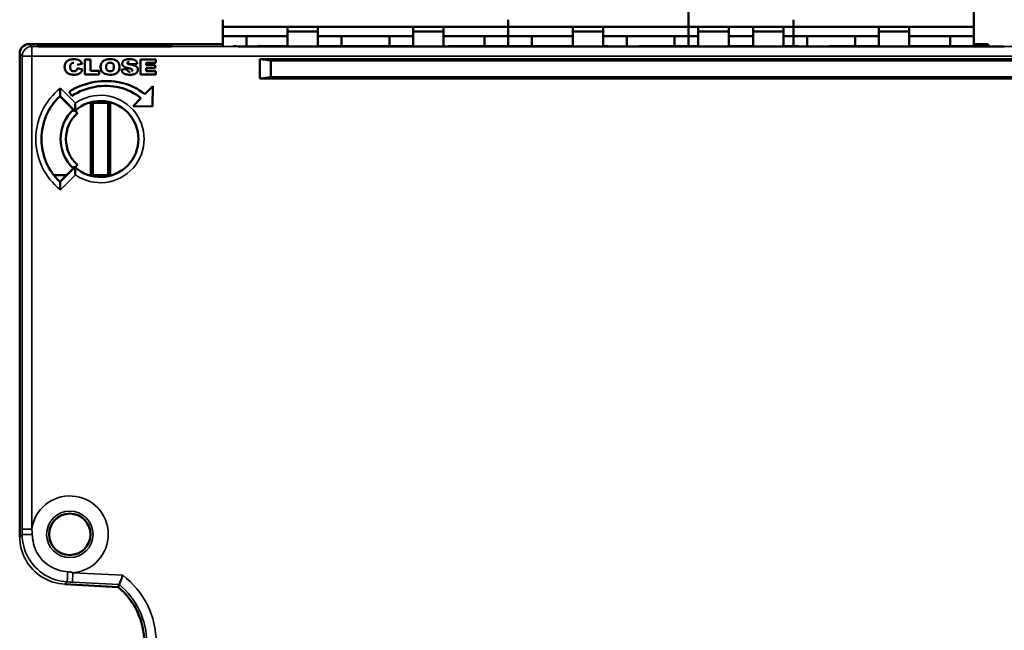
# Model space of a CAD drawing. Header units: millimetres. Extents: x 0 to 420, y 0 to 297.
# Tile 14 of 18: x 241 to 292, y 207 to 239. Entities that reach past the tile are written whole.
import ezdxf

# ---------------------------------------------------------------- set-up
doc = ezdxf.new("R2010")
doc.units = ezdxf.units.MM
doc.layers.add('Visibile (ISO)', color=7, linetype='Continuous', lineweight=50)
doc.layers.add('Visibile sottile (ISO)', color=7, linetype='Continuous', lineweight=35)

msp = doc.modelspace()

# ---------------------------------------------------------------- linework, layer by layer
at = {"layer": 'Visibile (ISO)'}
for p, q in [((275.721, 239.442), (275.721, 240.042)), ((290.721, 239.442), (290.721, 240.042)), ((251.234, 239.442), (251.234, 239.072)), ((266.234, 239.442), (266.234, 239.072)), ((266.234, 239.442), (266.234, 239.072)), ((275.721, 239.442), (275.721, 239.072)), ((281.234, 239.442), (281.234, 239.072)), ((290.721, 239.442), (290.721, 239.072)), ((266.234, 239.072), (251.234, 239.072)), ((251.234, 239.072), (251.234, 238.572)), ((254.634, 239.072), (254.634, 239.04)), ((254.634, 238.815), (254.634, 239.04)), ((254.634, 238.815), (254.634, 238.037)), ((254.634, 238.815), (256.234, 238.815)), ((256.234, 239.072), (256.234, 239.04)), ((256.234, 238.815), (256.234, 239.04)), ((256.234, 238.815), (256.234, 238.037)), ((261.234, 239.072), (261.234, 239.04)), ((261.234, 238.815), (261.234, 239.04)), ((261.234, 238.815), (261.234, 238.037)), ((261.234, 238.815), (262.834, 238.815)), ((262.834, 239.072), (262.834, 239.04)), ((262.834, 238.815), (262.834, 239.04)), ((262.834, 238.815), (262.834, 238.037)), ((266.234, 239.072), (266.234, 238.572)), ((281.234, 239.072), (266.234, 239.072)), ((266.234, 239.072), (266.234, 238.572)), ((269.634, 239.072), (269.634, 239.04)), ((269.634, 238.815), (269.634, 239.04)), ((269.634, 238.815), (269.634, 238.037)), ((269.634, 238.815), (271.234, 238.815)), ((271.234, 239.072), (271.234, 239.04)), ((271.234, 238.815), (271.234, 239.04)), ((271.234, 238.815), (271.234, 238.037)), ((290.721, 239.072), (275.721, 239.072)), ((275.721, 239.072), (275.721, 238.572)), ((276.234, 239.072), (276.234, 239.04)), ((276.234, 238.815), (276.234, 239.04)), ((276.234, 238.815), (276.234, 238.037)), ((276.234, 238.815), (277.834, 238.815)), ((277.834, 239.072), (277.834, 239.04)), ((277.834, 238.815), (277.834, 239.04)), ((277.834, 238.815), (277.834, 238.037)), ((279.121, 239.072), (279.121, 239.04)), ((279.121, 238.815), (279.121, 239.04)), ((279.121, 238.815), (279.121, 238.037)), ((279.121, 238.815), (280.721, 238.815)), ((280.721, 239.072), (280.721, 239.04)), ((280.721, 238.815), (280.721, 239.04)), ((280.721, 238.815), (280.721, 238.037)), ((281.234, 239.072), (281.234, 238.572)), ((285.721, 239.072), (285.721, 239.04)), ((285.721, 238.815), (285.721, 239.04)), ((285.721, 238.815), (285.721, 238.037)), ((285.721, 238.815), (287.321, 238.815)), ((287.321, 239.072), (287.321, 239.04)), ((287.321, 238.815), (287.321, 239.04)), ((287.321, 238.815), (287.321, 238.037)), ((290.721, 239.072), (290.721, 238.572)), ((251.234, 238.572), (251.234, 238.073)), ((252.479, 238.572), (251.234, 238.572)), ((252.479, 238.572), (252.479, 238.037)), ((254.634, 238.572), (252.479, 238.572)), ((256.234, 238.572), (257.479, 238.572)), ((257.479, 238.572), (259.989, 238.572)), ((257.479, 238.073), (257.479, 238.572)), ((259.989, 238.572), (261.234, 238.572)), ((259.989, 238.572), (259.989, 238.073)), ((262.834, 238.572), (264.989, 238.572)), ((264.989, 238.572), (266.234, 238.572)), ((264.989, 238.073), (264.989, 238.572)), ((266.234, 238.073), (266.234, 238.572)), ((266.234, 238.572), (266.234, 238.073)), ((267.479, 238.572), (266.234, 238.572)), ((267.479, 238.572), (267.479, 238.073)), ((269.634, 238.572), (267.479, 238.572)), ((271.234, 238.572), (272.479, 238.572)), ((272.479, 238.572), (274.989, 238.572)), ((272.479, 238.037), (272.479, 238.572)), ((274.989, 238.572), (276.234, 238.572)), ((274.989, 238.572), (274.989, 238.073)), ((275.721, 238.572), (275.721, 238.073)), ((276.234, 238.572), (275.721, 238.572)), ((279.121, 238.572), (277.834, 238.572)), ((277.834, 238.572), (279.121, 238.572)), ((280.721, 238.572), (281.966, 238.572)), ((280.721, 238.572), (281.234, 238.572)), ((281.234, 238.073), (281.234, 238.572)), ((281.966, 238.572), (284.476, 238.572)), ((281.966, 238.037), (281.966, 238.572)), ((284.476, 238.572), (285.721, 238.572)), ((284.476, 238.572), (284.476, 238.073)), ((287.321, 238.572), (289.476, 238.572)), ((289.476, 238.572), (290.721, 238.572)), ((289.476, 238.073), (289.476, 238.572)), ((290.721, 238.073), (290.721, 238.572)), ((240.549, 212.226), (240.549, 237.658)), ((241.049, 238.158), (251.234, 238.158)), ((241.522, 238.034), (241.521, 238.088)), ((241.521, 238.088), (248.529, 238.088)), ((241.522, 238.034), (248.528, 238.034)), ((248.529, 238.088), (248.528, 238.034)), ((251.794, 238.044), (251.794, 238.073)), ((252.594, 238.037), (292.324, 238.037)), ((253.076, 238.052), (253.076, 238.079)), ((253.174, 238.051), (254.634, 238.051)), ((256.234, 238.051), (261.234, 238.051)), ((263.113, 238.052), (263.113, 238.079)), ((263.294, 238.051), (269.634, 238.051)), ((271.234, 238.051), (271.294, 238.051)), ((271.476, 238.052), (271.476, 238.073)), ((273.113, 238.052), (273.113, 238.079)), ((273.294, 238.051), (276.234, 238.051)), ((277.834, 238.051), (279.121, 238.051)), ((280.721, 238.051), (281.294, 238.051)), ((281.476, 238.052), (281.476, 238.073)), ((283.113, 238.052), (283.113, 238.079)), ((283.294, 238.051), (285.721, 238.051)), ((287.321, 238.051), (291.294, 238.051)), ((290.721, 238.158), (291.476, 238.158)), ((291.476, 238.052), (291.476, 238.157)), ((243.975, 237.355), (243.975, 236.555)), ((244.267, 237.355), (243.975, 237.355)), ((244.267, 236.75), (244.267, 237.355)), ((246.907, 237.355), (246.907, 236.555)), ((247.701, 237.355), (246.907, 237.355)), ((247.199, 237.17), (247.701, 237.17)), ((247.199, 237.052), (247.199, 237.17)), ((247.701, 237.17), (247.701, 237.355)), ((253.179, 237.362), (253.179, 236.355)), ((317.41, 237.362), (253.179, 237.362)), ((253.179, 237.362), (253.756, 237.292)), ((253.756, 237.292), (316.832, 237.292)), ((253.756, 237.292), (253.756, 236.425)), ((243.835, 237.118), (243.578, 237.072)), ((243.59, 236.886), (243.847, 236.821)), ((244.734, 236.75), (244.267, 236.75)), ((244.734, 236.555), (244.734, 236.75)), ((246.194, 236.838), (245.902, 236.823)), ((246.23, 237.101), (246.731, 237.125)), ((247.666, 237.052), (247.199, 237.052)), ((247.199, 236.886), (247.666, 236.886)), ((247.199, 236.74), (247.199, 236.886)), ((247.712, 236.74), (247.199, 236.74)), ((247.666, 236.886), (247.666, 237.052)), ((247.712, 236.555), (247.712, 236.74)), ((243.975, 236.555), (244.734, 236.555)), ((246.907, 236.555), (247.712, 236.555)), ((253.179, 236.355), (253.756, 236.425)), ((317.41, 236.355), (253.179, 236.355)), ((253.756, 236.425), (316.832, 236.425)), ((243.146, 235.648), (243.291, 235.431)), ((247.548, 235.936), (247.135, 235.52)), ((247.529, 234.876), (247.548, 235.936)), ((242.674, 235.423), (243.453, 234.645)), ((243.434, 234.651), (242.738, 235.346)), ((244.289, 235.062), (244.289, 231.262)), ((245.299, 235.062), (244.289, 235.062)), ((244.394, 231.262), (244.394, 235.062)), ((245.194, 231.262), (245.194, 235.062)), ((245.299, 235.062), (245.299, 231.262)), ((246.927, 235.31), (246.516, 234.894)), ((243.453, 234.661), (243.453, 234.661)), ((243.461, 234.653), (243.593, 234.521)), ((246.516, 234.894), (247.529, 234.876)), ((243.453, 231.679), (242.674, 230.9)), ((242.738, 230.977), (243.434, 231.673)), ((243.453, 231.663), (243.453, 231.663)), ((243.593, 231.802), (243.461, 231.671)), ((242.345, 231.262), (243.023, 231.262)), ((244.289, 231.262), (245.299, 231.262)), ((242.918, 209.729), (245.733, 209.582))]:
    msp.add_line(p, q, dxfattribs=at)
at = {"layer": 'Visibile (ISO)', "flags": 128}
for points in [[(253.076, 238.052), (253.077, 238.052), (253.077, 238.052), (253.078, 238.052), (253.08, 238.052), (253.081, 238.052), (253.083, 238.052), (253.086, 238.052), (253.088, 238.052), (253.091, 238.052), (253.095, 238.052), (253.099, 238.052), (253.103, 238.052), (253.107, 238.052), (253.112, 238.051), (253.117, 238.051), (253.122, 238.051), (253.128, 238.051), (253.134, 238.051), (253.14, 238.051), (253.146, 238.051), (253.153, 238.051), (253.16, 238.051), (253.167, 238.051), (253.174, 238.051)], [(263.113, 238.052), (263.113, 238.052), (263.115, 238.052), (263.117, 238.052), (263.119, 238.052), (263.123, 238.052), (263.127, 238.052), (263.132, 238.052), (263.138, 238.052), (263.144, 238.052), (263.151, 238.052), (263.158, 238.051), (263.167, 238.051), (263.175, 238.051), (263.184, 238.051), (263.194, 238.051), (263.204, 238.051), (263.214, 238.051), (263.225, 238.051), (263.236, 238.051), (263.247, 238.051), (263.259, 238.051), (263.271, 238.051), (263.282, 238.051), (263.294, 238.051)], [(271.294, 238.051), (271.306, 238.051), (271.318, 238.051), (271.33, 238.051), (271.341, 238.051), (271.352, 238.051), (271.363, 238.051), (271.374, 238.051), (271.385, 238.051), (271.395, 238.051), (271.404, 238.051), (271.413, 238.051), (271.422, 238.051), (271.43, 238.051), (271.438, 238.052), (271.445, 238.052), (271.451, 238.052), (271.457, 238.052), (271.462, 238.052), (271.466, 238.052), (271.469, 238.052), (271.472, 238.052), (271.474, 238.052), (271.475, 238.052), (271.476, 238.052)], [(273.113, 238.052), (273.113, 238.052), (273.115, 238.052), (273.117, 238.052), (273.119, 238.052), (273.123, 238.052), (273.127, 238.052), (273.132, 238.052), (273.138, 238.052), (273.144, 238.052), (273.151, 238.052), (273.158, 238.051), (273.167, 238.051), (273.175, 238.051), (273.184, 238.051), (273.194, 238.051), (273.204, 238.051), (273.214, 238.051), (273.225, 238.051), (273.236, 238.051), (273.247, 238.051), (273.259, 238.051), (273.271, 238.051), (273.282, 238.051), (273.294, 238.051)], [(281.294, 238.051), (281.306, 238.051), (281.318, 238.051), (281.33, 238.051), (281.341, 238.051), (281.352, 238.051), (281.363, 238.051), (281.374, 238.051), (281.385, 238.051), (281.395, 238.051), (281.404, 238.051), (281.413, 238.051), (281.422, 238.051), (281.43, 238.051), (281.438, 238.052), (281.445, 238.052), (281.451, 238.052), (281.457, 238.052), (281.462, 238.052), (281.466, 238.052), (281.469, 238.052), (281.472, 238.052), (281.474, 238.052), (281.475, 238.052), (281.476, 238.052)], [(283.113, 238.052), (283.113, 238.052), (283.115, 238.052), (283.117, 238.052), (283.119, 238.052), (283.123, 238.052), (283.127, 238.052), (283.132, 238.052), (283.138, 238.052), (283.144, 238.052), (283.151, 238.052), (283.158, 238.051), (283.167, 238.051), (283.175, 238.051), (283.184, 238.051), (283.194, 238.051), (283.204, 238.051), (283.214, 238.051), (283.225, 238.051), (283.236, 238.051), (283.247, 238.051), (283.259, 238.051), (283.271, 238.051), (283.282, 238.051), (283.294, 238.051)], [(291.294, 238.051), (291.306, 238.051), (291.318, 238.051), (291.33, 238.051), (291.341, 238.051), (291.352, 238.051), (291.363, 238.051), (291.374, 238.051), (291.385, 238.051), (291.395, 238.051), (291.404, 238.051), (291.413, 238.051), (291.422, 238.051), (291.43, 238.051), (291.438, 238.052), (291.445, 238.052), (291.451, 238.052), (291.457, 238.052), (291.462, 238.052), (291.466, 238.052), (291.469, 238.052), (291.472, 238.052), (291.474, 238.052), (291.475, 238.052), (291.476, 238.052)], [(243.156, 236.582), (243.129, 236.593), (243.103, 236.607), (243.078, 236.622), (243.054, 236.64), (243.032, 236.661), (243.01, 236.683), (242.989, 236.708), (242.97, 236.735), (242.954, 236.763), (242.94, 236.794), (242.929, 236.827), (242.921, 236.862), (242.915, 236.899), (242.913, 236.938), (242.913, 236.979), (242.916, 237.018), (242.921, 237.055), (242.93, 237.09), (242.941, 237.123), (242.955, 237.154), (242.972, 237.183), (242.991, 237.21), (243.014, 237.235), (243.039, 237.259)], [(243.039, 237.259), (243.049, 237.267), (243.06, 237.275), (243.072, 237.283), (243.084, 237.291), (243.096, 237.298), (243.108, 237.305), (243.121, 237.311), (243.135, 237.317), (243.148, 237.323), (243.162, 237.328), (243.177, 237.333), (243.191, 237.338), (243.207, 237.342), (243.222, 237.346), (243.238, 237.349), (243.254, 237.352), (243.271, 237.355), (243.287, 237.358), (243.305, 237.36), (243.322, 237.361), (243.34, 237.363), (243.359, 237.364), (243.377, 237.364), (243.396, 237.365)], [(243.404, 237.179), (243.381, 237.178), (243.359, 237.176), (243.339, 237.171), (243.32, 237.165), (243.302, 237.157), (243.286, 237.148), (243.27, 237.137), (243.256, 237.124), (243.244, 237.11), (243.232, 237.093), (243.223, 237.074), (243.216, 237.052), (243.21, 237.028), (243.207, 237.002), (243.205, 236.973), (243.205, 236.943), (243.206, 236.914), (243.209, 236.888), (243.213, 236.864), (243.218, 236.842), (243.225, 236.823), (243.233, 236.806), (243.243, 236.791), (243.254, 236.779)], [(243.396, 237.365), (243.426, 237.364), (243.455, 237.363), (243.483, 237.361), (243.509, 237.357), (243.535, 237.354), (243.559, 237.349), (243.582, 237.343), (243.605, 237.337), (243.626, 237.33), (243.646, 237.322), (243.664, 237.313), (243.682, 237.303), (243.699, 237.293), (243.715, 237.281), (243.73, 237.269), (243.745, 237.256), (243.759, 237.241), (243.772, 237.226), (243.784, 237.211), (243.796, 237.194), (243.807, 237.176), (243.817, 237.158), (243.826, 237.138), (243.835, 237.118)], [(245.299, 237.365), (245.247, 237.363), (245.198, 237.359), (245.152, 237.352), (245.108, 237.342), (245.067, 237.329), (245.029, 237.314), (244.993, 237.296), (244.96, 237.275), (244.93, 237.251), (244.902, 237.225), (244.878, 237.196), (244.858, 237.166), (244.84, 237.133), (244.826, 237.098), (244.816, 237.061), (244.809, 237.022), (244.805, 236.98), (244.805, 236.937), (244.808, 236.895), (244.814, 236.856), (244.823, 236.819), (244.836, 236.785), (244.851, 236.752), (244.87, 236.722)], [(244.87, 236.722), (244.917, 236.668), (244.971, 236.624), (245.034, 236.59), (245.107, 236.566), (245.19, 236.551), (245.285, 236.545), (245.385, 236.548), (245.474, 236.56), (245.553, 236.583), (245.62, 236.616), (245.677, 236.657), (245.723, 236.706), (245.759, 236.764), (245.783, 236.833), (245.795, 236.912), (245.796, 236.999), (245.782, 237.08), (245.754, 237.152), (245.712, 237.215), (245.655, 237.268), (245.585, 237.31), (245.502, 237.34), (245.406, 237.358), (245.299, 237.365)], [(245.152, 237.126), (245.156, 237.13), (245.161, 237.134), (245.166, 237.138), (245.171, 237.142), (245.176, 237.146), (245.182, 237.149), (245.187, 237.152), (245.192, 237.155), (245.198, 237.158), (245.204, 237.161), (245.21, 237.163), (245.216, 237.166), (245.222, 237.168), (245.228, 237.17), (245.235, 237.171), (245.241, 237.173), (245.248, 237.174), (245.255, 237.176), (245.262, 237.177), (245.269, 237.178), (245.276, 237.178), (245.283, 237.179), (245.291, 237.179), (245.298, 237.179)], [(245.298, 237.179), (245.306, 237.179), (245.314, 237.179), (245.321, 237.178), (245.329, 237.178), (245.336, 237.177), (245.343, 237.176), (245.351, 237.175), (245.357, 237.173), (245.364, 237.172), (245.371, 237.17), (245.377, 237.168), (245.384, 237.166), (245.39, 237.164), (245.396, 237.161), (245.402, 237.159), (245.408, 237.156), (245.414, 237.153), (245.419, 237.15), (245.425, 237.146), (245.43, 237.143), (245.435, 237.139), (245.44, 237.135), (245.445, 237.131), (245.45, 237.127)], [(245.979, 237.248), (245.971, 237.236), (245.964, 237.224), (245.957, 237.212), (245.952, 237.2), (245.947, 237.188), (245.943, 237.176), (245.94, 237.163), (245.938, 237.151), (245.937, 237.138), (245.938, 237.125), (245.938, 237.113), (245.94, 237.101), (245.942, 237.089), (245.946, 237.077), (245.95, 237.066), (245.954, 237.055), (245.96, 237.045), (245.966, 237.035), (245.973, 237.025), (245.981, 237.015), (245.99, 237.006), (245.999, 236.997), (246.01, 236.988), (246.021, 236.98)], [(246.34, 237.365), (246.316, 237.364), (246.292, 237.364), (246.27, 237.362), (246.248, 237.361), (246.227, 237.359), (246.208, 237.356), (246.189, 237.354), (246.17, 237.35), (246.153, 237.347), (246.137, 237.342), (246.121, 237.338), (246.107, 237.333), (246.093, 237.327), (246.079, 237.322), (246.067, 237.316), (246.055, 237.309), (246.043, 237.303), (246.033, 237.296), (246.022, 237.288), (246.013, 237.281), (246.003, 237.273), (245.995, 237.265), (245.987, 237.256), (245.979, 237.248)], [(246.303, 237.218), (246.296, 237.218), (246.289, 237.218), (246.282, 237.217), (246.275, 237.216), (246.268, 237.215), (246.261, 237.213), (246.254, 237.211), (246.247, 237.209), (246.241, 237.206), (246.235, 237.202), (246.229, 237.198), (246.224, 237.193), (246.219, 237.188), (246.214, 237.182), (246.211, 237.176), (246.208, 237.17), (246.206, 237.163), (246.206, 237.156), (246.207, 237.148), (246.209, 237.142), (246.213, 237.136), (246.218, 237.13), (246.223, 237.126), (246.229, 237.122)], [(246.731, 237.125), (246.728, 237.145), (246.723, 237.164), (246.718, 237.182), (246.711, 237.2), (246.704, 237.216), (246.695, 237.232), (246.685, 237.246), (246.674, 237.26), (246.662, 237.273), (246.649, 237.285), (246.634, 237.296), (246.619, 237.306), (246.602, 237.315), (246.585, 237.323), (246.566, 237.331), (246.546, 237.338), (246.524, 237.344), (246.501, 237.349), (246.478, 237.354), (246.452, 237.358), (246.426, 237.361), (246.399, 237.363), (246.37, 237.364), (246.34, 237.365)], [(243.764, 236.667), (243.749, 236.652), (243.732, 236.637), (243.714, 236.623), (243.696, 236.611), (243.676, 236.599), (243.656, 236.589), (243.635, 236.58), (243.612, 236.571), (243.589, 236.564), (243.563, 236.558), (243.536, 236.553), (243.507, 236.55), (243.476, 236.547), (243.444, 236.545), (243.41, 236.545), (243.377, 236.545), (243.344, 236.547), (243.313, 236.549), (243.283, 236.552), (243.255, 236.556), (243.228, 236.561), (243.202, 236.567), (243.178, 236.574), (243.156, 236.582)], [(243.254, 236.779), (243.258, 236.775), (243.263, 236.771), (243.267, 236.767), (243.272, 236.763), (243.277, 236.76), (243.281, 236.757), (243.287, 236.754), (243.292, 236.751), (243.297, 236.749), (243.302, 236.746), (243.308, 236.744), (243.314, 236.742), (243.32, 236.74), (243.326, 236.738), (243.332, 236.737), (243.338, 236.735), (243.344, 236.734), (243.351, 236.733), (243.358, 236.732), (243.364, 236.731), (243.371, 236.731), (243.379, 236.731), (243.386, 236.73), (243.393, 236.73)], [(243.393, 236.73), (243.4, 236.73), (243.408, 236.731), (243.414, 236.731), (243.421, 236.731), (243.428, 236.732), (243.434, 236.733), (243.441, 236.733), (243.447, 236.734), (243.453, 236.736), (243.459, 236.737), (243.464, 236.738), (243.47, 236.74), (243.475, 236.742), (243.481, 236.743), (243.486, 236.745), (243.491, 236.748), (243.496, 236.75), (243.5, 236.752), (243.505, 236.755), (243.509, 236.758), (243.513, 236.76), (243.517, 236.763), (243.521, 236.767), (243.525, 236.77)], [(243.525, 236.77), (243.529, 236.773), (243.532, 236.777), (243.536, 236.78), (243.539, 236.784), (243.542, 236.788), (243.546, 236.792), (243.549, 236.796), (243.552, 236.8), (243.555, 236.805), (243.558, 236.809), (243.561, 236.814), (243.563, 236.819), (243.566, 236.824), (243.569, 236.829), (243.571, 236.834), (243.574, 236.839), (243.576, 236.845), (243.578, 236.85), (243.58, 236.856), (243.582, 236.862), (243.584, 236.868), (243.586, 236.874), (243.588, 236.88), (243.59, 236.886)], [(243.847, 236.821), (243.844, 236.813), (243.842, 236.805), (243.84, 236.798), (243.837, 236.791), (243.834, 236.783), (243.832, 236.776), (243.829, 236.769), (243.826, 236.763), (243.823, 236.756), (243.82, 236.749), (243.817, 236.742), (243.813, 236.736), (243.81, 236.73), (243.806, 236.723), (243.802, 236.717), (243.799, 236.711), (243.795, 236.705), (243.791, 236.7), (243.787, 236.694), (243.782, 236.688), (243.778, 236.683), (243.774, 236.678), (243.769, 236.673), (243.764, 236.667)], [(245.301, 236.73), (245.278, 236.731), (245.257, 236.733), (245.237, 236.737), (245.217, 236.742), (245.199, 236.749), (245.183, 236.758), (245.167, 236.768), (245.153, 236.78), (245.14, 236.794), (245.129, 236.81), (245.119, 236.828), (245.111, 236.848), (245.105, 236.87), (245.1, 236.894), (245.098, 236.921), (245.097, 236.95), (245.097, 236.979), (245.1, 237.007), (245.104, 237.032), (245.11, 237.055), (245.118, 237.076), (245.127, 237.095), (245.139, 237.112), (245.152, 237.126)], [(245.45, 237.127), (245.464, 237.111), (245.477, 237.093), (245.487, 237.072), (245.495, 237.049), (245.501, 237.023), (245.504, 236.995), (245.505, 236.965), (245.504, 236.934), (245.502, 236.906), (245.498, 236.88), (245.493, 236.857), (245.487, 236.836), (245.478, 236.817), (245.469, 236.801), (245.458, 236.786), (245.445, 236.775), (245.431, 236.764), (245.416, 236.755), (245.4, 236.747), (245.382, 236.741), (245.364, 236.736), (245.344, 236.733), (245.323, 236.731), (245.301, 236.73)], [(245.902, 236.823), (245.903, 236.812), (245.905, 236.803), (245.907, 236.793), (245.909, 236.783), (245.911, 236.774), (245.914, 236.764), (245.917, 236.755), (245.92, 236.746), (245.923, 236.737), (245.927, 236.729), (245.931, 236.72), (245.935, 236.712), (245.94, 236.703), (245.945, 236.695), (245.95, 236.687), (245.955, 236.68), (245.961, 236.672), (245.967, 236.664), (245.973, 236.657), (245.979, 236.65), (245.986, 236.643), (245.993, 236.636), (246.001, 236.629), (246.008, 236.623)], [(246.008, 236.623), (246.021, 236.613), (246.035, 236.604), (246.051, 236.595), (246.067, 236.587), (246.085, 236.58), (246.104, 236.574), (246.125, 236.568), (246.147, 236.563), (246.17, 236.558), (246.194, 236.554), (246.219, 236.551), (246.246, 236.549), (246.274, 236.547), (246.304, 236.545), (246.334, 236.545), (246.366, 236.545), (246.396, 236.546), (246.425, 236.548), (246.453, 236.551), (246.48, 236.554), (246.505, 236.559), (246.529, 236.564), (246.552, 236.57), (246.574, 236.578)], [(246.021, 236.98), (246.028, 236.975), (246.035, 236.97), (246.043, 236.965), (246.051, 236.96), (246.06, 236.956), (246.069, 236.951), (246.078, 236.947), (246.088, 236.942), (246.098, 236.938), (246.109, 236.934), (246.12, 236.93), (246.131, 236.925), (246.143, 236.922), (246.155, 236.918), (246.167, 236.914), (246.18, 236.91), (246.193, 236.907), (246.207, 236.903), (246.221, 236.9), (246.235, 236.896), (246.25, 236.893), (246.265, 236.89), (246.281, 236.887), (246.297, 236.884)], [(246.351, 236.701), (246.341, 236.701), (246.331, 236.702), (246.321, 236.703), (246.312, 236.704), (246.303, 236.706), (246.294, 236.708), (246.286, 236.711), (246.277, 236.714), (246.27, 236.718), (246.262, 236.722), (246.255, 236.727), (246.248, 236.732), (246.241, 236.737), (246.235, 236.743), (246.229, 236.749), (246.223, 236.756), (246.218, 236.764), (246.214, 236.772), (246.209, 236.781), (246.205, 236.791), (246.202, 236.802), (246.199, 236.813), (246.196, 236.825), (246.194, 236.838)], [(246.33, 237.093), (246.324, 237.094), (246.317, 237.095), (246.311, 237.096), (246.306, 237.097), (246.3, 237.098), (246.295, 237.099), (246.289, 237.1), (246.284, 237.102), (246.279, 237.103), (246.275, 237.104), (246.27, 237.105), (246.266, 237.106), (246.262, 237.108), (246.258, 237.109), (246.254, 237.11), (246.251, 237.111), (246.247, 237.113), (246.244, 237.114), (246.241, 237.115), (246.239, 237.116), (246.236, 237.118), (246.234, 237.119), (246.231, 237.121), (246.229, 237.122)], [(246.297, 236.884), (246.306, 236.882), (246.316, 236.88), (246.325, 236.878), (246.334, 236.876), (246.342, 236.874), (246.35, 236.873), (246.358, 236.871), (246.366, 236.869), (246.373, 236.867), (246.38, 236.865), (246.386, 236.863), (246.393, 236.861), (246.399, 236.859), (246.405, 236.857), (246.41, 236.855), (246.415, 236.853), (246.42, 236.851), (246.424, 236.849), (246.428, 236.848), (246.432, 236.846), (246.436, 236.844), (246.439, 236.842), (246.442, 236.84), (246.445, 236.838)], [(246.728, 236.934), (246.722, 236.943), (246.715, 236.951), (246.707, 236.959), (246.698, 236.967), (246.689, 236.975), (246.679, 236.982), (246.669, 236.989), (246.658, 236.996), (246.646, 237.003), (246.634, 237.009), (246.621, 237.016), (246.607, 237.022), (246.593, 237.027), (246.577, 237.033), (246.559, 237.039), (246.54, 237.045), (246.519, 237.051), (246.496, 237.057), (246.472, 237.063), (246.447, 237.069), (246.42, 237.075), (246.391, 237.081), (246.361, 237.087), (246.33, 237.093)], [(246.445, 236.838), (246.45, 236.833), (246.455, 236.828), (246.459, 236.824), (246.462, 236.819), (246.466, 236.814), (246.468, 236.809), (246.47, 236.804), (246.472, 236.799), (246.473, 236.794), (246.474, 236.789), (246.474, 236.783), (246.474, 236.778), (246.474, 236.773), (246.473, 236.768), (246.472, 236.763), (246.47, 236.759), (246.468, 236.754), (246.466, 236.749), (246.463, 236.745), (246.459, 236.741), (246.456, 236.737), (246.452, 236.732), (246.447, 236.729), (246.442, 236.725)], [(246.574, 236.578), (246.595, 236.586), (246.614, 236.595), (246.633, 236.605), (246.651, 236.615), (246.667, 236.627), (246.682, 236.639), (246.696, 236.653), (246.709, 236.667), (246.721, 236.682), (246.732, 236.698), (246.741, 236.714), (246.749, 236.73), (246.755, 236.746), (246.76, 236.763), (246.764, 236.781), (246.766, 236.799), (246.766, 236.817), (246.766, 236.835), (246.763, 236.852), (246.76, 236.87), (246.754, 236.886), (246.747, 236.903), (246.739, 236.919), (246.728, 236.934)], [(243.146, 235.648), (243.304, 235.743), (243.466, 235.829), (243.632, 235.906), (243.8, 235.975), (243.971, 236.035), (244.144, 236.086), (244.319, 236.129), (244.495, 236.163), (244.672, 236.188), (244.85, 236.205), (245.027, 236.213), (245.204, 236.212), (245.38, 236.203), (245.555, 236.184), (245.728, 236.157), (245.899, 236.122), (246.067, 236.077), (246.232, 236.024), (246.394, 235.962), (246.551, 235.891), (246.705, 235.812), (246.853, 235.723), (246.997, 235.626), (247.135, 235.52)], [(242.674, 235.423), (242.674, 235.425), (242.674, 235.429), (242.674, 235.435), (242.675, 235.443), (242.675, 235.453), (242.675, 235.466), (242.675, 235.48), (242.676, 235.495), (242.676, 235.511), (242.676, 235.529), (242.677, 235.547), (242.678, 235.567), (242.678, 235.587), (242.679, 235.607), (242.68, 235.628), (242.681, 235.65), (242.682, 235.672), (242.683, 235.694), (242.684, 235.717), (242.685, 235.74), (242.686, 235.763), (242.687, 235.786), (242.688, 235.809), (242.69, 235.832)], [(246.927, 235.31), (246.803, 235.409), (246.673, 235.499), (246.539, 235.582), (246.399, 235.656), (246.256, 235.722), (246.109, 235.78), (245.958, 235.83), (245.805, 235.871), (245.648, 235.905), (245.49, 235.93), (245.33, 235.947), (245.169, 235.956), (245.007, 235.957), (244.845, 235.95), (244.682, 235.935), (244.521, 235.911), (244.359, 235.88), (244.2, 235.84), (244.041, 235.792), (243.885, 235.736), (243.732, 235.672), (243.581, 235.6), (243.434, 235.519), (243.291, 235.431)], [(243.434, 234.651), (243.434, 234.648), (243.434, 234.645), (243.434, 234.643), (243.434, 234.64), (243.433, 234.637), (243.433, 234.634), (243.433, 234.631), (243.433, 234.629), (243.433, 234.626), (243.433, 234.623), (243.433, 234.62), (243.433, 234.618), (243.433, 234.615), (243.433, 234.612), (243.433, 234.609), (243.433, 234.606), (243.433, 234.604), (243.433, 234.601), (243.433, 234.598), (243.433, 234.595), (243.433, 234.592), (243.433, 234.59), (243.433, 234.587), (243.433, 234.584)], [(243.476, 235.046), (243.474, 235.023), (243.472, 235), (243.47, 234.978), (243.468, 234.955), (243.467, 234.932), (243.465, 234.91), (243.464, 234.888), (243.462, 234.867), (243.461, 234.845), (243.46, 234.824), (243.459, 234.804), (243.458, 234.785), (243.457, 234.766), (243.456, 234.748), (243.455, 234.73), (243.455, 234.714), (243.454, 234.7), (243.454, 234.686), (243.453, 234.674), (243.453, 234.664), (243.453, 234.656), (243.453, 234.65), (243.453, 234.646), (243.453, 234.645)], [(243.593, 234.521), (243.589, 234.522), (243.584, 234.522), (243.58, 234.522), (243.576, 234.522), (243.572, 234.522), (243.568, 234.522), (243.563, 234.522), (243.559, 234.522), (243.555, 234.522), (243.551, 234.523), (243.547, 234.523), (243.543, 234.523), (243.539, 234.523), (243.534, 234.523), (243.53, 234.523), (243.526, 234.523), (243.522, 234.523), (243.518, 234.523), (243.514, 234.523), (243.51, 234.523), (243.505, 234.523), (243.501, 234.523), (243.497, 234.524), (243.493, 234.524)], [(243.433, 231.74), (243.433, 231.737), (243.433, 231.734), (243.433, 231.731), (243.433, 231.729), (243.433, 231.726), (243.433, 231.723), (243.433, 231.72), (243.433, 231.717), (243.433, 231.715), (243.433, 231.712), (243.433, 231.709), (243.433, 231.706), (243.433, 231.703), (243.433, 231.701), (243.433, 231.698), (243.433, 231.695), (243.433, 231.692), (243.433, 231.69), (243.433, 231.687), (243.434, 231.684), (243.434, 231.681), (243.434, 231.679), (243.434, 231.676), (243.434, 231.673)], [(243.476, 231.277), (243.474, 231.3), (243.472, 231.323), (243.47, 231.346), (243.468, 231.369), (243.467, 231.391), (243.465, 231.414), (243.464, 231.436), (243.462, 231.457), (243.461, 231.479), (243.46, 231.499), (243.459, 231.52), (243.458, 231.539), (243.457, 231.558), (243.456, 231.576), (243.455, 231.593), (243.455, 231.609), (243.454, 231.624), (243.454, 231.638), (243.453, 231.65), (243.453, 231.66), (243.453, 231.668), (243.453, 231.674), (243.453, 231.677), (243.453, 231.679)], [(242.674, 230.9), (242.674, 230.899), (242.674, 230.895), (242.674, 230.889), (242.675, 230.881), (242.675, 230.87), (242.675, 230.858), (242.675, 230.844), (242.676, 230.829), (242.676, 230.813), (242.676, 230.795), (242.677, 230.776), (242.678, 230.757), (242.678, 230.737), (242.679, 230.717), (242.68, 230.696), (242.681, 230.674), (242.682, 230.652), (242.683, 230.63), (242.684, 230.607), (242.685, 230.584), (242.686, 230.561), (242.687, 230.538), (242.688, 230.515), (242.69, 230.492)], [(245.733, 209.582), (245.735, 209.586), (245.736, 209.59), (245.738, 209.595), (245.74, 209.599), (245.741, 209.603), (245.743, 209.608), (245.745, 209.612), (245.747, 209.616), (245.748, 209.62), (245.75, 209.625), (245.752, 209.629), (245.753, 209.633), (245.755, 209.637), (245.757, 209.642), (245.758, 209.646), (245.76, 209.65), (245.762, 209.655), (245.763, 209.659), (245.765, 209.663), (245.767, 209.667), (245.768, 209.672), (245.77, 209.676), (245.772, 209.68), (245.773, 209.685), (245.775, 209.689), (245.776, 209.693), (245.778, 209.697), (245.78, 209.702), (245.781, 209.706), (245.783, 209.71)], [(245.783, 209.71), (245.784, 209.712), (245.785, 209.715), (245.787, 209.721), (245.79, 209.729), (245.794, 209.739), (245.799, 209.75), (245.804, 209.764), (245.81, 209.78), (245.817, 209.797), (245.824, 209.816), (245.832, 209.837), (245.84, 209.859), (245.849, 209.883), (245.858, 209.908), (245.868, 209.934), (245.878, 209.961), (245.889, 209.989), (245.9, 210.018), (245.911, 210.047), (245.922, 210.077), (245.933, 210.108), (245.944, 210.139), (245.956, 210.17), (245.967, 210.201)]]:
    msp.add_lwpolyline(points, dxfattribs=at)
at = {"layer": 'Visibile (ISO)'}
msp.add_circle((243.184, 212.354), 1.09, dxfattribs=at)
for centre, radius, start, end in [((241.049, 237.658), 0.5, 90, 180), ((244.794, 233.162), 3, 100.8802, 100.8904), ((244.794, 233.162), 3.1, 133.1514, 226.8486), ((244.794, 233.162), 3, 133.0898, 133.2664), ((244.794, 233.162), 2, 227.866, 132.134), ((244.794, 233.162), 2.1, 132.523, 227.4771), ((244.794, 233.162), 1.814, 131.4705, 228.5295), ((244.794, 233.162), 3, 226.7336, 226.9102), ((243.294, 206.662), 3.804, 309.8691, 50.1309)]:
    msp.add_arc(centre, radius, start, end, dxfattribs=at)
for centre, major_axis, ratio, start_param, end_param in [((252.594, 238.044), (-0.8, 0), 0.008848, 0, 1.570796), ((356, 232.572), (-101.714, 16.156), 0.984633, 0.105902, 0.10604), ((291.564, 237.658), (0.088, -0.5), 0.001492, 2.431998, 3.150056)]:
    msp.add_ellipse(centre, major_axis=major_axis, ratio=ratio, start_param=start_param, end_param=end_param, dxfattribs=at)
at = {"layer": 'Visibile sottile (ISO)'}
for p, q in [((254.634, 239.04), (256.234, 239.04)), ((261.234, 239.04), (262.834, 239.04)), ((269.634, 239.04), (271.234, 239.04)), ((276.234, 239.04), (277.834, 239.04)), ((279.121, 239.04), (280.721, 239.04)), ((285.721, 239.04), (287.321, 239.04)), ((240.549, 237.658), (240.68, 237.527)), ((240.549, 237.658), (240.549, 212.226)), ((240.549, 237.658), (240.549, 237.658)), ((241.049, 238.157), (241.049, 238.158)), ((251.234, 238.157), (241.049, 238.157)), ((241.18, 238.027), (241.049, 238.157)), ((241.18, 238.027), (329.409, 238.027)), ((241.18, 238.027), (241.18, 237.527)), ((253.076, 238.052), (253.074, 238.037)), ((263.113, 238.052), (263.11, 238.037)), ((263.294, 238.037), (263.294, 238.051)), ((271.294, 238.051), (271.294, 238.037)), ((271.478, 238.037), (271.476, 238.052)), ((273.113, 238.052), (273.11, 238.037)), ((273.294, 238.037), (273.294, 238.051)), ((281.294, 238.051), (281.294, 238.037)), ((281.478, 238.037), (281.476, 238.052)), ((283.113, 238.052), (283.11, 238.037)), ((283.294, 238.037), (283.294, 238.051)), ((291.476, 238.157), (290.721, 238.157)), ((291.294, 238.051), (291.294, 238.037)), ((291.478, 238.037), (291.476, 238.052)), ((240.68, 212.625), (240.68, 237.527)), ((240.68, 237.527), (241.18, 237.527)), ((329.409, 237.527), (241.18, 237.527)), ((241.18, 237.527), (241.18, 212.625)), ((243.476, 235.046), (242.69, 235.832)), ((242.69, 230.492), (243.476, 231.277)), ((240.549, 212.226), (240.68, 212.35)), ((241.18, 212.625), (240.68, 212.625)), ((240.549, 212.226), (240.549, 212.226)), ((243.349, 210.338), (243.323, 209.839)), ((243.349, 210.338), (245.967, 210.201)), ((243.049, 209.854), (242.918, 209.729)), ((242.918, 209.729), (245.733, 209.582)), ((242.918, 209.729), (242.918, 209.729)), ((245.783, 209.71), (243.323, 209.839))]:
    msp.add_line(p, q, dxfattribs=at)
at = {"layer": 'Visibile sottile (ISO)', "flags": 128}
for points in [[(243.049, 209.854), (242.891, 209.867), (242.735, 209.891), (242.581, 209.924), (242.429, 209.967), (242.279, 210.02), (242.134, 210.082), (241.992, 210.152), (241.856, 210.232), (241.724, 210.319), (241.598, 210.415), (241.479, 210.518), (241.366, 210.629), (241.261, 210.747), (241.164, 210.872), (241.075, 211.003), (240.995, 211.139), (240.923, 211.28), (240.86, 211.425), (240.806, 211.573), (240.761, 211.725), (240.726, 211.879), (240.7, 212.035), (240.685, 212.192), (240.68, 212.35)], [(241.18, 212.625), (241.182, 212.613), (241.185, 212.601), (241.187, 212.59), (241.189, 212.578), (241.191, 212.566), (241.193, 212.555), (241.195, 212.543), (241.197, 212.532), (241.198, 212.52), (241.2, 212.509), (241.201, 212.497), (241.203, 212.486), (241.204, 212.475), (241.205, 212.463), (241.206, 212.452), (241.207, 212.44), (241.208, 212.429), (241.208, 212.418), (241.209, 212.407), (241.209, 212.395), (241.21, 212.384), (241.21, 212.373), (241.21, 212.361), (241.21, 212.35)], [(241.21, 212.35), (241.215, 212.26), (241.228, 212.142), (241.25, 212.006), (241.279, 211.864), (241.314, 211.728), (241.355, 211.609), (241.401, 211.503), (241.455, 211.398), (241.515, 211.295), (241.582, 211.194), (241.657, 211.097), (241.738, 211.004), (241.827, 210.915), (241.921, 210.833), (242.021, 210.757), (242.126, 210.687), (242.236, 210.623), (242.349, 210.567), (242.465, 210.517), (242.584, 210.475), (242.705, 210.44), (242.828, 210.413), (242.952, 210.394), (243.077, 210.383)], [(240.549, 212.226), (240.554, 212.068), (240.569, 211.911), (240.595, 211.755), (240.63, 211.601), (240.675, 211.449), (240.729, 211.3), (240.792, 211.155), (240.864, 211.015), (240.944, 210.879), (241.033, 210.748), (241.13, 210.623), (241.235, 210.505), (241.348, 210.394), (241.467, 210.291), (241.593, 210.195), (241.725, 210.107), (241.862, 210.028), (242.003, 209.958), (242.149, 209.896), (242.298, 209.843), (242.45, 209.8), (242.604, 209.766), (242.76, 209.743), (242.918, 209.729)], [(243.077, 210.383), (243.088, 210.383), (243.099, 210.382), (243.11, 210.381), (243.122, 210.38), (243.133, 210.379), (243.144, 210.378), (243.156, 210.377), (243.167, 210.375), (243.178, 210.374), (243.19, 210.372), (243.201, 210.37), (243.212, 210.369), (243.224, 210.367), (243.235, 210.365), (243.246, 210.362), (243.258, 210.36), (243.269, 210.358), (243.281, 210.355), (243.292, 210.353), (243.303, 210.35), (243.315, 210.347), (243.326, 210.345), (243.338, 210.342), (243.349, 210.338)]]:
    msp.add_lwpolyline(points, dxfattribs=at)
at = {"layer": 'Visibile sottile (ISO)'}
msp.add_circle((243.184, 212.354), 1.223, dxfattribs=at)
for centre, radius, start, end in [((244.794, 233.162), 3.4, 128.2437, 231.7563), ((244.794, 233.162), 2.3, 235.0154, 124.9846), ((243.184, 212.354), 2.023, 274.6936, 172.3064), ((243.294, 206.662), 3.935, 309.229, 50.771), ((243.294, 206.662), 4.435, 307.0595, 52.9405), ((243.294, 206.662), 3.804, 309.869, 50.131)]:
    msp.add_arc(centre, radius, start, end, dxfattribs=at)
for centre, major_axis, ratio, start_param, end_param in [((241.049, 237.658), (0.354, 0.354), 0.999924, 0.785436, 2.356156), ((241.18, 237.527), (0.354, 0.354), 0.999924, 0.785436, 2.356156), ((233.481, 214.145), (0, 824.886), 0.008727, 4.710213, 4.710547), ((241.18, 212.35), (-0.5, 0), 0.000127, 4.651694, 6.274459), ((243.075, 210.353), (-0.026, -0.499), 0.000127, 0.008727, 1.631491), ((242.461, 213.972), (-467.1, 24.48), 0.008727, 1.572511, 1.573099)]:
    msp.add_ellipse(centre, major_axis=major_axis, ratio=ratio, start_param=start_param, end_param=end_param, dxfattribs=at)

doc.saveas('drawing.dxf')
